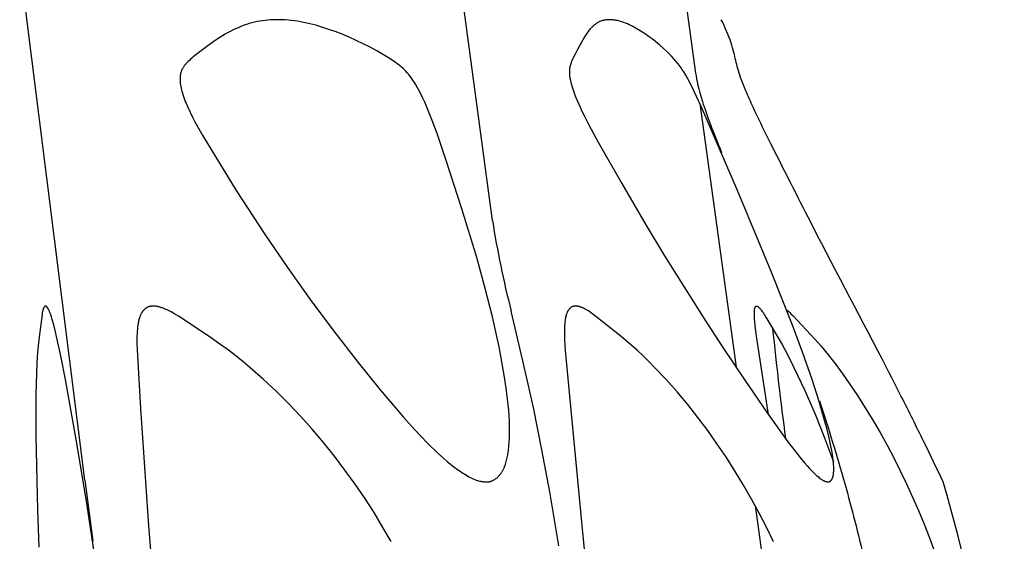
# Model space of a CAD drawing. Header units: millimetres. Extents: x 1250 to 1725, y 0 to 1655.
# Tile 249 of 256: x 1669 to 1696, y 1470 to 1485. Entities that reach past the tile are written whole.
import ezdxf

# ---------------------------------------------------------------- set-up
doc = ezdxf.new("R2010")
doc.units = ezdxf.units.MM
doc.header["$MEASUREMENT"] = 0
doc.layers.add('Crea2D$visibili$tangenti', color=7, linetype='Continuous', true_color=0x000000)

msp = doc.modelspace()

# ---------------------------------------------------------------- linework, layer by layer
at = {"layer": 'Crea2D$visibili$tangenti'}
for p, q in [((1670.757, 1472.054), (1668.981, 1486.197)), ((1681.86, 1479.124), (1680.913, 1486.197)), ((1686.971, 1486.197), (1687.394, 1483.132)), ((1687.508, 1482.307), (1688.498, 1475.128)), ((1670.757, 1472.054), (1670.976, 1470.391)), ((1689.017, 1471.364), (1690.59, 1459.922))]:
    msp.add_line(p, q, dxfattribs=at)
for points in [[(1681.678, 1472.005), (1681.685, 1472.005), (1681.692, 1472.005), (1681.699, 1472.005), (1681.706, 1472.005), (1681.714, 1472.005), (1681.721, 1472.005), (1681.728, 1472.006), (1681.735, 1472.007), (1681.742, 1472.007), (1681.749, 1472.008), (1681.755, 1472.009), (1681.762, 1472.01), (1681.769, 1472.012), (1681.776, 1472.013), (1681.783, 1472.015), (1681.789, 1472.016), (1681.803, 1472.02), (1681.816, 1472.024), (1681.829, 1472.028), (1681.842, 1472.033), (1681.855, 1472.039), (1681.867, 1472.044), (1681.88, 1472.051), (1681.892, 1472.057), (1681.904, 1472.064), (1681.916, 1472.071), (1681.927, 1472.079), (1681.939, 1472.086), (1681.95, 1472.095), (1681.961, 1472.103), (1681.972, 1472.112), (1681.983, 1472.121), (1681.993, 1472.13), (1682.004, 1472.139), (1682.014, 1472.149), (1682.024, 1472.159), (1682.033, 1472.169), (1682.043, 1472.179), (1682.052, 1472.19), (1682.061, 1472.2), (1682.073, 1472.215), (1682.084, 1472.229), (1682.095, 1472.244), (1682.105, 1472.259), (1682.115, 1472.275), (1682.125, 1472.29), (1682.134, 1472.306), (1682.143, 1472.322), (1682.152, 1472.339), (1682.16, 1472.355), (1682.168, 1472.372), (1682.176, 1472.388), (1682.183, 1472.405), (1682.19, 1472.422), (1682.203, 1472.457), (1682.216, 1472.492), (1682.227, 1472.528), (1682.237, 1472.564), (1682.246, 1472.6), (1682.255, 1472.636), (1682.263, 1472.673), (1682.276, 1472.747), (1682.286, 1472.804), (1682.294, 1472.86), (1682.307, 1472.973), (1682.317, 1473.087), (1682.323, 1473.2), (1682.326, 1473.314), (1682.326, 1473.427), (1682.324, 1473.541), (1682.32, 1473.654), (1682.312, 1473.805), (1682.301, 1473.956), (1682.272, 1474.258), (1682.234, 1474.558), (1682.189, 1474.859), (1682.119, 1475.271), (1682.041, 1475.682), (1681.861, 1476.499), (1681.656, 1477.31), (1681.432, 1478.115), (1681.028, 1479.442), (1680.598, 1480.76), (1680.349, 1481.487), (1680.216, 1481.848), (1680.073, 1482.205), (1680.014, 1482.341), (1679.952, 1482.474), (1679.887, 1482.605), (1679.817, 1482.734), (1679.762, 1482.83), (1679.733, 1482.877), (1679.703, 1482.924), (1679.673, 1482.97), (1679.641, 1483.015), (1679.608, 1483.059), (1679.591, 1483.081), (1679.573, 1483.102), (1679.556, 1483.123), (1679.538, 1483.143), (1679.501, 1483.183), (1679.463, 1483.221), (1679.423, 1483.258), (1679.383, 1483.294), (1679.342, 1483.329), (1679.299, 1483.363), (1679.256, 1483.396), (1679.212, 1483.428), (1679.168, 1483.46), (1679.077, 1483.52), (1678.984, 1483.578), (1678.89, 1483.635), (1678.708, 1483.739), (1678.524, 1483.839), (1678.338, 1483.934), (1678.15, 1484.025), (1677.959, 1484.11), (1677.766, 1484.19), (1677.572, 1484.265), (1677.374, 1484.335), (1677.212, 1484.387), (1677.048, 1484.435), (1676.882, 1484.478), (1676.799, 1484.497), (1676.716, 1484.515), (1676.632, 1484.531), (1676.548, 1484.545), (1676.464, 1484.558), (1676.379, 1484.568), (1676.294, 1484.576), (1676.209, 1484.583), (1676.124, 1484.587), (1676.039, 1484.588), (1676.001, 1484.588), (1675.964, 1484.588), (1675.89, 1484.587), (1675.817, 1484.583), (1675.744, 1484.578), (1675.671, 1484.571), (1675.598, 1484.561), (1675.525, 1484.55), (1675.453, 1484.537), (1675.381, 1484.521), (1675.308, 1484.503), (1675.236, 1484.482), (1675.164, 1484.46), (1675.093, 1484.435), (1675.022, 1484.409), (1674.952, 1484.38), (1674.883, 1484.35), (1674.815, 1484.318), (1674.736, 1484.279), (1674.659, 1484.238), (1674.582, 1484.195), (1674.507, 1484.15), (1674.432, 1484.103), (1674.358, 1484.055), (1674.212, 1483.956), (1674.032, 1483.825), (1673.782, 1483.633), (1673.709, 1483.574), (1673.673, 1483.544), (1673.637, 1483.512), (1673.603, 1483.481), (1673.568, 1483.448), (1673.543, 1483.423), (1673.519, 1483.397), (1673.507, 1483.383), (1673.496, 1483.37), (1673.484, 1483.356), (1673.473, 1483.343), (1673.462, 1483.329), (1673.452, 1483.314), (1673.442, 1483.3), (1673.433, 1483.285), (1673.424, 1483.27), (1673.415, 1483.255), (1673.407, 1483.239), (1673.403, 1483.232), (1673.4, 1483.224), (1673.393, 1483.21), (1673.388, 1483.195), (1673.383, 1483.181), (1673.378, 1483.166), (1673.373, 1483.151), (1673.369, 1483.136), (1673.366, 1483.121), (1673.362, 1483.106), (1673.36, 1483.091), (1673.357, 1483.075), (1673.355, 1483.06), (1673.353, 1483.044), (1673.352, 1483.029), (1673.351, 1483.013), (1673.35, 1482.997), (1673.35, 1482.982), (1673.349, 1482.96), (1673.35, 1482.938), (1673.351, 1482.917), (1673.353, 1482.895), (1673.355, 1482.874), (1673.357, 1482.852), (1673.36, 1482.831), (1673.363, 1482.809), (1673.371, 1482.767), (1673.381, 1482.724), (1673.391, 1482.682), (1673.402, 1482.64), (1673.418, 1482.585), (1673.435, 1482.529), (1673.454, 1482.474), (1673.473, 1482.42), (1673.493, 1482.365), (1673.515, 1482.312), (1673.56, 1482.205), (1673.621, 1482.07), (1673.685, 1481.938), (1673.752, 1481.807), (1673.823, 1481.678), (1673.969, 1481.424), (1674.881, 1479.942), (1675.666, 1478.729), (1676.272, 1477.842), (1676.897, 1476.968), (1677.54, 1476.108), (1678.2, 1475.259), (1678.804, 1474.513), (1679.427, 1473.782), (1679.652, 1473.528), (1679.882, 1473.279), (1680.119, 1473.035), (1680.362, 1472.799), (1680.537, 1472.639), (1680.627, 1472.562), (1680.718, 1472.486), (1680.811, 1472.413), (1680.906, 1472.343), (1681.003, 1472.276), (1681.053, 1472.244), (1681.103, 1472.213), (1681.179, 1472.168), (1681.218, 1472.147), (1681.257, 1472.127), (1681.296, 1472.107), (1681.336, 1472.089), (1681.377, 1472.073), (1681.397, 1472.065), (1681.418, 1472.057), (1681.449, 1472.047), (1681.481, 1472.037), (1681.514, 1472.029), (1681.53, 1472.025), (1681.546, 1472.022), (1681.562, 1472.018), (1681.579, 1472.015), (1681.595, 1472.013), (1681.612, 1472.011), (1681.628, 1472.009), (1681.645, 1472.007), (1681.661, 1472.006)], [(1690.996, 1472.005), (1690.997, 1472.005), (1690.999, 1472.005), (1691.001, 1472.005), (1691.003, 1472.005), (1691.005, 1472.005), (1691.007, 1472.006), (1691.008, 1472.006), (1691.01, 1472.006), (1691.012, 1472.006), (1691.014, 1472.007), (1691.015, 1472.007), (1691.017, 1472.007), (1691.019, 1472.008), (1691.021, 1472.008), (1691.022, 1472.008), (1691.024, 1472.009), (1691.028, 1472.01), (1691.031, 1472.011), (1691.034, 1472.012), (1691.037, 1472.014), (1691.041, 1472.015), (1691.044, 1472.017), (1691.047, 1472.018), (1691.05, 1472.02), (1691.053, 1472.022), (1691.056, 1472.024), (1691.059, 1472.026), (1691.062, 1472.028), (1691.065, 1472.03), (1691.068, 1472.032), (1691.07, 1472.035), (1691.073, 1472.037), (1691.076, 1472.04), (1691.078, 1472.042), (1691.081, 1472.045), (1691.083, 1472.047), (1691.086, 1472.05), (1691.088, 1472.053), (1691.09, 1472.055), (1691.092, 1472.058), (1691.095, 1472.062), (1691.098, 1472.066), (1691.101, 1472.07), (1691.103, 1472.073), (1691.106, 1472.077), (1691.108, 1472.081), (1691.11, 1472.086), (1691.113, 1472.09), (1691.115, 1472.094), (1691.117, 1472.098), (1691.119, 1472.102), (1691.12, 1472.107), (1691.122, 1472.111), (1691.124, 1472.115), (1691.127, 1472.124), (1691.13, 1472.133), (1691.133, 1472.142), (1691.135, 1472.151), (1691.137, 1472.161), (1691.139, 1472.17), (1691.141, 1472.179), (1691.145, 1472.198), (1691.147, 1472.213), (1691.149, 1472.228), (1691.152, 1472.258), (1691.154, 1472.287), (1691.156, 1472.317), (1691.157, 1472.347), (1691.157, 1472.377), (1691.156, 1472.407), (1691.155, 1472.436), (1691.152, 1472.476), (1691.15, 1472.515), (1691.142, 1472.592), (1691.132, 1472.67), (1691.12, 1472.748), (1691.101, 1472.862), (1691.08, 1472.976), (1691.031, 1473.204), (1690.977, 1473.43), (1690.917, 1473.654), (1690.748, 1474.226), (1690.564, 1474.792), (1690.303, 1475.534), (1690.028, 1476.271), (1689.449, 1477.733), (1688.531, 1479.939), (1687.554, 1482.205), (1687.42, 1482.499), (1687.278, 1482.789), (1687.18, 1482.981), (1687.127, 1483.076), (1687.1, 1483.122), (1687.072, 1483.168), (1687.047, 1483.206), (1687.022, 1483.243), (1686.996, 1483.28), (1686.969, 1483.317), (1686.914, 1483.388), (1686.857, 1483.458), (1686.797, 1483.526), (1686.736, 1483.592), (1686.673, 1483.657), (1686.609, 1483.72), (1686.513, 1483.811), (1686.415, 1483.898), (1686.314, 1483.982), (1686.211, 1484.063), (1686.105, 1484.141), (1685.997, 1484.215), (1685.887, 1484.285), (1685.774, 1484.352), (1685.68, 1484.403), (1685.632, 1484.428), (1685.583, 1484.451), (1685.534, 1484.473), (1685.485, 1484.494), (1685.435, 1484.513), (1685.409, 1484.522), (1685.384, 1484.53), (1685.345, 1484.542), (1685.306, 1484.553), (1685.266, 1484.563), (1685.226, 1484.571), (1685.207, 1484.574), (1685.186, 1484.578), (1685.166, 1484.58), (1685.146, 1484.583), (1685.126, 1484.585), (1685.106, 1484.586), (1685.086, 1484.587), (1685.066, 1484.588), (1685.047, 1484.588), (1685.027, 1484.588), (1685.009, 1484.588), (1684.991, 1484.587), (1684.973, 1484.586), (1684.955, 1484.584), (1684.938, 1484.581), (1684.92, 1484.578), (1684.902, 1484.575), (1684.884, 1484.571), (1684.867, 1484.567), (1684.849, 1484.562), (1684.832, 1484.556), (1684.815, 1484.55), (1684.798, 1484.544), (1684.781, 1484.536), (1684.765, 1484.529), (1684.748, 1484.521), (1684.732, 1484.512), (1684.717, 1484.503), (1684.701, 1484.494), (1684.686, 1484.483), (1684.671, 1484.473), (1684.656, 1484.462), (1684.642, 1484.451), (1684.627, 1484.439), (1684.614, 1484.427), (1684.6, 1484.415), (1684.587, 1484.402), (1684.573, 1484.389), (1684.561, 1484.376), (1684.548, 1484.363), (1684.523, 1484.336), (1684.505, 1484.314), (1684.487, 1484.292), (1684.47, 1484.269), (1684.453, 1484.246), (1684.42, 1484.2), (1684.389, 1484.152), (1684.359, 1484.104), (1684.274, 1483.955), (1684.165, 1483.755), (1684.112, 1483.654), (1684.061, 1483.552), (1684.042, 1483.512), (1684.024, 1483.472), (1684.016, 1483.452), (1684.007, 1483.431), (1684, 1483.41), (1683.992, 1483.389), (1683.984, 1483.364), (1683.977, 1483.339), (1683.974, 1483.326), (1683.971, 1483.313), (1683.969, 1483.3), (1683.966, 1483.287), (1683.964, 1483.274), (1683.962, 1483.26), (1683.96, 1483.247), (1683.959, 1483.234), (1683.957, 1483.221), (1683.956, 1483.208), (1683.955, 1483.195), (1683.955, 1483.181), (1683.955, 1483.166), (1683.955, 1483.151), (1683.955, 1483.135), (1683.956, 1483.12), (1683.957, 1483.105), (1683.958, 1483.089), (1683.961, 1483.059), (1683.966, 1483.028), (1683.971, 1482.998), (1683.976, 1482.968), (1683.983, 1482.938), (1683.994, 1482.89), (1684.006, 1482.843), (1684.019, 1482.796), (1684.033, 1482.749), (1684.063, 1482.656), (1684.096, 1482.565), (1684.132, 1482.474), (1684.248, 1482.205), (1684.303, 1482.083), (1684.362, 1481.962), (1684.484, 1481.724), (1684.742, 1481.255), (1685.383, 1480.127), (1686.037, 1479.008), (1686.548, 1478.164), (1687.068, 1477.327), (1687.599, 1476.495), (1688.138, 1475.669), (1688.734, 1474.777), (1689.34, 1473.891), (1689.906, 1473.099), (1690.103, 1472.84), (1690.23, 1472.68), (1690.361, 1472.523), (1690.428, 1472.446), (1690.497, 1472.371), (1690.568, 1472.298), (1690.641, 1472.226), (1690.688, 1472.182), (1690.712, 1472.161), (1690.736, 1472.14), (1690.761, 1472.12), (1690.786, 1472.101), (1690.799, 1472.091), (1690.812, 1472.082), (1690.826, 1472.074), (1690.839, 1472.065), (1690.857, 1472.054), (1690.867, 1472.049), (1690.876, 1472.044), (1690.885, 1472.039), (1690.895, 1472.034), (1690.905, 1472.03), (1690.914, 1472.026), (1690.924, 1472.022), (1690.934, 1472.019), (1690.944, 1472.015), (1690.949, 1472.014), (1690.954, 1472.013), (1690.959, 1472.011), (1690.964, 1472.01), (1690.97, 1472.009), (1690.975, 1472.008), (1690.98, 1472.007), (1690.985, 1472.006), (1690.99, 1472.006)]]:
    msp.add_lwpolyline(points, close=True, dxfattribs=at)
for points in [[(1671.052, 1469.797), (1670.799, 1471.48), (1670.524, 1473.16), (1670.227, 1474.796), (1670.11, 1475.39), (1669.947, 1476.132), (1669.909, 1476.282), (1669.867, 1476.43), (1669.844, 1476.504), (1669.819, 1476.577), (1669.805, 1476.616), (1669.797, 1476.636), (1669.789, 1476.655), (1669.781, 1476.674), (1669.772, 1476.693), (1669.767, 1476.702), (1669.762, 1476.712), (1669.757, 1476.721), (1669.752, 1476.73), (1669.748, 1476.736), (1669.745, 1476.741), (1669.741, 1476.747), (1669.737, 1476.753), (1669.733, 1476.758), (1669.731, 1476.761), (1669.729, 1476.764), (1669.727, 1476.766), (1669.724, 1476.769), (1669.722, 1476.771), (1669.72, 1476.774), (1669.717, 1476.777), (1669.715, 1476.778), (1669.714, 1476.779), (1669.712, 1476.781), (1669.71, 1476.782), (1669.709, 1476.783), (1669.708, 1476.784), (1669.707, 1476.785), (1669.706, 1476.785), (1669.705, 1476.786), (1669.704, 1476.786), (1669.704, 1476.787), (1669.703, 1476.787), (1669.702, 1476.788), (1669.701, 1476.788), (1669.7, 1476.789), (1669.699, 1476.789), (1669.698, 1476.789), (1669.697, 1476.79), (1669.696, 1476.79), (1669.695, 1476.791), (1669.694, 1476.791), (1669.693, 1476.791), (1669.692, 1476.791), (1669.69, 1476.791), (1669.689, 1476.792), (1669.688, 1476.792), (1669.687, 1476.792), (1669.685, 1476.792), (1669.684, 1476.792), (1669.683, 1476.792), (1669.682, 1476.791), (1669.681, 1476.791), (1669.68, 1476.791), (1669.678, 1476.791), (1669.677, 1476.791), (1669.676, 1476.79), (1669.675, 1476.79), (1669.674, 1476.79), (1669.673, 1476.79), (1669.672, 1476.789), (1669.671, 1476.789), (1669.67, 1476.788), (1669.669, 1476.788), (1669.668, 1476.787), (1669.667, 1476.787), (1669.667, 1476.786), (1669.666, 1476.786), (1669.665, 1476.785), (1669.664, 1476.785), (1669.663, 1476.784), (1669.662, 1476.784), (1669.662, 1476.783), (1669.661, 1476.782), (1669.66, 1476.782), (1669.659, 1476.781), (1669.658, 1476.78), (1669.658, 1476.779), (1669.657, 1476.779), (1669.656, 1476.778), (1669.656, 1476.777), (1669.655, 1476.776), (1669.654, 1476.775), (1669.652, 1476.773), (1669.651, 1476.771), (1669.65, 1476.769), (1669.649, 1476.768), (1669.647, 1476.766), (1669.646, 1476.764), (1669.644, 1476.76), (1669.642, 1476.756), (1669.64, 1476.752), (1669.636, 1476.742), (1669.632, 1476.733), (1669.628, 1476.723), (1669.624, 1476.714), (1669.621, 1476.704), (1669.617, 1476.694), (1669.615, 1476.685), (1669.612, 1476.675), (1669.607, 1476.655), (1669.602, 1476.635), (1669.598, 1476.615), (1669.595, 1476.595), (1669.59, 1476.562), (1669.503, 1475.881), (1669.47, 1475.53), (1669.45, 1475.247), (1669.436, 1474.964), (1669.421, 1474.397), (1669.424, 1473.263), (1669.465, 1471.238), (1669.5, 1470.227)], [(1679.097, 1470.38), (1678.876, 1470.769), (1678.633, 1471.169), (1678.38, 1471.561), (1678.116, 1471.947), (1677.842, 1472.326), (1677.554, 1472.705), (1677.255, 1473.076), (1676.947, 1473.44), (1676.63, 1473.794), (1676.302, 1474.14), (1675.964, 1474.476), (1675.617, 1474.801), (1675.259, 1475.116), (1675.065, 1475.278), (1674.868, 1475.437), (1674.668, 1475.591), (1674.464, 1475.741), (1674.14, 1475.965), (1673.305, 1476.514), (1673.205, 1476.575), (1673.155, 1476.605), (1673.103, 1476.633), (1673.052, 1476.66), (1672.999, 1476.686), (1672.946, 1476.71), (1672.918, 1476.722), (1672.891, 1476.732), (1672.855, 1476.746), (1672.837, 1476.752), (1672.819, 1476.758), (1672.8, 1476.763), (1672.782, 1476.769), (1672.763, 1476.773), (1672.745, 1476.778), (1672.726, 1476.782), (1672.707, 1476.785), (1672.688, 1476.787), (1672.669, 1476.79), (1672.65, 1476.791), (1672.641, 1476.792), (1672.631, 1476.792), (1672.621, 1476.792), (1672.612, 1476.792), (1672.602, 1476.792), (1672.592, 1476.791), (1672.585, 1476.791), (1672.577, 1476.791), (1672.57, 1476.79), (1672.562, 1476.789), (1672.555, 1476.788), (1672.547, 1476.787), (1672.54, 1476.786), (1672.532, 1476.784), (1672.525, 1476.782), (1672.518, 1476.78), (1672.51, 1476.778), (1672.503, 1476.776), (1672.496, 1476.773), (1672.489, 1476.771), (1672.482, 1476.768), (1672.475, 1476.765), (1672.468, 1476.762), (1672.461, 1476.759), (1672.455, 1476.755), (1672.448, 1476.752), (1672.441, 1476.748), (1672.435, 1476.744), (1672.429, 1476.74), (1672.422, 1476.736), (1672.416, 1476.731), (1672.41, 1476.727), (1672.404, 1476.722), (1672.398, 1476.718), (1672.392, 1476.713), (1672.386, 1476.708), (1672.381, 1476.703), (1672.375, 1476.698), (1672.369, 1476.692), (1672.363, 1476.685), (1672.356, 1476.679), (1672.351, 1476.672), (1672.345, 1476.666), (1672.339, 1476.659), (1672.334, 1476.652), (1672.328, 1476.645), (1672.323, 1476.637), (1672.318, 1476.63), (1672.313, 1476.623), (1672.308, 1476.615), (1672.304, 1476.607), (1672.299, 1476.6), (1672.291, 1476.584), (1672.282, 1476.568), (1672.275, 1476.552), (1672.267, 1476.535), (1672.261, 1476.518), (1672.254, 1476.501), (1672.248, 1476.484), (1672.243, 1476.467), (1672.237, 1476.45), (1672.231, 1476.427), (1672.225, 1476.405), (1672.22, 1476.382), (1672.215, 1476.36), (1672.211, 1476.337), (1672.207, 1476.315), (1672.2, 1476.269), (1672.194, 1476.224), (1672.19, 1476.178), (1672.183, 1476.087), (1672.176, 1475.926), (1672.174, 1475.846), (1672.174, 1475.766), (1672.178, 1475.605), (1672.27, 1474.008), (1672.492, 1470.813), (1672.631, 1469.053)], [(1689.518, 1470.378), (1689.328, 1470.77), (1689.128, 1471.157), (1688.919, 1471.54), (1688.701, 1471.917), (1688.474, 1472.289), (1688.233, 1472.667), (1687.983, 1473.038), (1687.723, 1473.403), (1687.455, 1473.761), (1687.177, 1474.112), (1686.89, 1474.455), (1686.592, 1474.79), (1686.285, 1475.116), (1686.125, 1475.277), (1685.963, 1475.436), (1685.797, 1475.591), (1685.627, 1475.741), (1685.361, 1475.965), (1684.676, 1476.513), (1684.596, 1476.574), (1684.556, 1476.603), (1684.515, 1476.632), (1684.473, 1476.66), (1684.452, 1476.673), (1684.43, 1476.686), (1684.408, 1476.698), (1684.386, 1476.71), (1684.364, 1476.722), (1684.341, 1476.733), (1684.313, 1476.746), (1684.299, 1476.752), (1684.284, 1476.758), (1684.27, 1476.763), (1684.255, 1476.768), (1684.24, 1476.773), (1684.226, 1476.777), (1684.211, 1476.781), (1684.196, 1476.784), (1684.188, 1476.785), (1684.181, 1476.787), (1684.173, 1476.788), (1684.165, 1476.789), (1684.158, 1476.79), (1684.15, 1476.79), (1684.142, 1476.791), (1684.135, 1476.791), (1684.127, 1476.792), (1684.119, 1476.792), (1684.112, 1476.792), (1684.104, 1476.791), (1684.101, 1476.791), (1684.098, 1476.791), (1684.095, 1476.791), (1684.092, 1476.791), (1684.089, 1476.79), (1684.086, 1476.79), (1684.08, 1476.789), (1684.075, 1476.788), (1684.069, 1476.787), (1684.063, 1476.786), (1684.058, 1476.784), (1684.052, 1476.783), (1684.047, 1476.781), (1684.041, 1476.779), (1684.036, 1476.776), (1684.031, 1476.774), (1684.026, 1476.772), (1684.021, 1476.769), (1684.016, 1476.766), (1684.011, 1476.763), (1684.006, 1476.76), (1684.001, 1476.757), (1683.996, 1476.753), (1683.992, 1476.75), (1683.987, 1476.746), (1683.983, 1476.743), (1683.978, 1476.739), (1683.974, 1476.735), (1683.97, 1476.731), (1683.966, 1476.727), (1683.962, 1476.723), (1683.958, 1476.719), (1683.954, 1476.715), (1683.95, 1476.71), (1683.946, 1476.706), (1683.941, 1476.7), (1683.936, 1476.694), (1683.932, 1476.688), (1683.927, 1476.681), (1683.923, 1476.675), (1683.919, 1476.668), (1683.915, 1476.662), (1683.911, 1476.655), (1683.907, 1476.648), (1683.904, 1476.642), (1683.9, 1476.635), (1683.897, 1476.628), (1683.891, 1476.614), (1683.885, 1476.599), (1683.879, 1476.585), (1683.874, 1476.57), (1683.869, 1476.555), (1683.865, 1476.54), (1683.861, 1476.525), (1683.857, 1476.51), (1683.85, 1476.479), (1683.846, 1476.459), (1683.843, 1476.439), (1683.837, 1476.398), (1683.832, 1476.358), (1683.828, 1476.317), (1683.825, 1476.277), (1683.823, 1476.236), (1683.821, 1476.155), (1683.821, 1476.012), (1683.826, 1475.87), (1683.843, 1475.586), (1684.292, 1470.82), (1684.467, 1469.062)], [(1689.374, 1473.841), (1689.052, 1475.974), (1689.017, 1476.253), (1689.006, 1476.352), (1688.998, 1476.45), (1688.996, 1476.499), (1688.994, 1476.548), (1688.994, 1476.598), (1688.996, 1476.647), (1688.997, 1476.673), (1688.998, 1476.686), (1689, 1476.699), (1689.001, 1476.705), (1689.002, 1476.711), (1689.003, 1476.718), (1689.004, 1476.724), (1689.006, 1476.73), (1689.007, 1476.737), (1689.009, 1476.743), (1689.011, 1476.749), (1689.012, 1476.753), (1689.014, 1476.756), (1689.015, 1476.759), (1689.017, 1476.763), (1689.017, 1476.764), (1689.018, 1476.766), (1689.019, 1476.768), (1689.02, 1476.769), (1689.021, 1476.771), (1689.022, 1476.772), (1689.023, 1476.774), (1689.024, 1476.775), (1689.025, 1476.776), (1689.026, 1476.778), (1689.027, 1476.779), (1689.028, 1476.78), (1689.028, 1476.78), (1689.029, 1476.781), (1689.03, 1476.782), (1689.03, 1476.782), (1689.031, 1476.783), (1689.032, 1476.783), (1689.032, 1476.784), (1689.033, 1476.784), (1689.034, 1476.785), (1689.034, 1476.785), (1689.035, 1476.786), (1689.036, 1476.786), (1689.037, 1476.787), (1689.037, 1476.787), (1689.038, 1476.788), (1689.039, 1476.788), (1689.04, 1476.789), (1689.04, 1476.789), (1689.041, 1476.789), (1689.042, 1476.79), (1689.043, 1476.79), (1689.044, 1476.79), (1689.045, 1476.791), (1689.046, 1476.791), (1689.047, 1476.791), (1689.048, 1476.792), (1689.05, 1476.792), (1689.051, 1476.792), (1689.053, 1476.792), (1689.054, 1476.792), (1689.056, 1476.792), (1689.057, 1476.792), (1689.058, 1476.792), (1689.06, 1476.792), (1689.061, 1476.791), (1689.063, 1476.791), (1689.064, 1476.791), (1689.065, 1476.79), (1689.067, 1476.79), (1689.068, 1476.79), (1689.07, 1476.789), (1689.071, 1476.789), (1689.072, 1476.788), (1689.074, 1476.788), (1689.075, 1476.787), (1689.076, 1476.787), (1689.078, 1476.786), (1689.08, 1476.785), (1689.083, 1476.783), (1689.085, 1476.782), (1689.088, 1476.78), (1689.09, 1476.779), (1689.094, 1476.776), (1689.098, 1476.773), (1689.102, 1476.77), (1689.105, 1476.767), (1689.109, 1476.764), (1689.112, 1476.761), (1689.116, 1476.758), (1689.119, 1476.755), (1689.126, 1476.748), (1689.133, 1476.741), (1689.145, 1476.727), (1689.157, 1476.714), (1689.168, 1476.7), (1689.179, 1476.686), (1689.19, 1476.672), (1689.21, 1476.643), (1689.23, 1476.614), (1689.268, 1476.554), (1689.305, 1476.494), (1689.747, 1475.745), (1689.914, 1475.434), (1690.073, 1475.119), (1690.37, 1474.49), (1690.647, 1473.852), (1690.905, 1473.206), (1691.146, 1472.554)], [(1682.363, 1476.656), (1682.681, 1475.303), (1682.964, 1474.03), (1683.198, 1472.883), (1683.413, 1471.732), (1683.654, 1470.27)], [(1689.863, 1476.697), (1689.88, 1476.684), (1689.896, 1476.67), (1689.929, 1476.642), (1689.96, 1476.614), (1689.991, 1476.584), (1690.051, 1476.524), (1690.641, 1475.893), (1690.812, 1475.698), (1691.016, 1475.452), (1691.212, 1475.199), (1691.402, 1474.942), (1691.585, 1474.68), (1691.804, 1474.354), (1692.016, 1474.024), (1692.22, 1473.689), (1692.417, 1473.349), (1692.608, 1473.006), (1692.792, 1472.659), (1692.968, 1472.309), (1693.138, 1471.955), (1693.304, 1471.593), (1693.463, 1471.227), (1693.615, 1470.859), (1693.76, 1470.488), (1693.898, 1470.114)]]:
    msp.add_lwpolyline(points, dxfattribs=at)
for centre, radius, start, end in [((1707.393, 1483.11), 25.843, 188.8733, 194.4588), ((1791.964, 1486.678), 103.01, 185.84568, 187.52567), ((1655.901, 1460.588), 39.901, 359.0296, 16.6272)]:
    msp.add_arc(centre, radius, start, end, dxfattribs=at)
for points, knots in [([(1694.133, 1472.005), (1693.964, 1472.37), (1693.588, 1473.148), (1693.038, 1474.259), (1691.982, 1476.296), (1690.752, 1478.618), (1689.592, 1480.915), (1689.092, 1481.912), (1688.96, 1482.205), (1688.892, 1482.354), (1688.772, 1482.621), (1688.63, 1482.971), (1688.515, 1483.317), (1688.456, 1483.638), (1688.323, 1484.089), (1688.195, 1484.384), (1688.092, 1484.588)], [0, 0, 0, 0, 1.206258, 2.593352, 3.716932, 8.090374, 10.475614, 11.437544, 11.437544, 11.437544, 11.9287, 12.316746, 12.571247, 13.018922, 13.294445, 13.980537, 13.980537, 13.980537, 13.980537]), ([(1687.394, 1483.132), (1687.42, 1482.946), (1687.473, 1482.701), (1687.636, 1482.179), (1687.709, 1481.966), (1687.888, 1481.492), (1687.986, 1481.248), (1688.101, 1480.972)], [0, 0, 0, 0, 4.179387, 4.179387, 6.406509, 6.406509, 8.330149, 8.330149, 8.330149, 8.330149]), ([(1690.764, 1474.21), (1691.013, 1473.467), (1691.452, 1472.04), (1692.182, 1469.186), (1693.087, 1464.152), (1693.192, 1459.733), (1693.008, 1456.794)], [0, 0, 0, 0, 2.352365, 4.476547, 8.837133, 17.674008, 17.674008, 17.674008, 17.674008])]:
    msp.add_open_spline(points, degree=3, knots=knots, dxfattribs=at)

doc.saveas('drawing.dxf')
